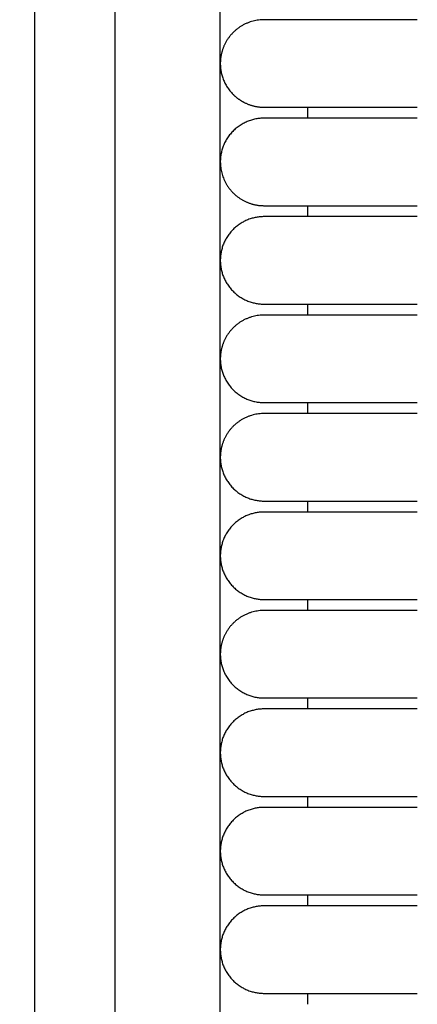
# Model space of a CAD drawing. Header units: millimetres. Extents: x -31695 to -19845, y -5614 to 7253.
# Tile 209 of 256: x -29464 to -29446, y 5117 to 5162. Entities that reach past the tile are written whole.
import ezdxf

# ---------------------------------------------------------------- set-up
doc = ezdxf.new("R2010")
doc.units = ezdxf.units.MM
doc.layers.add('2d', color=7, linetype='Continuous', true_color=0x000000)

msp = doc.modelspace()

# ---------------------------------------------------------------- linework, layer by layer
at = {"layer": '2d', "linetype": 'Continuous', "lineweight": -3}
msp.add_lwpolyline([(-29455.065, 4642.495), (-29455.065, 5407.495)], dxfattribs=at)
for points, knots in [([(-29460.52, 4624.902), (-29460.437, 4626.341), (-29460.368, 4627.78), (-29460.309, 4629.221), (-29460.245, 4630.779), (-29460.193, 4632.338), (-29460.149, 4633.897), (-29460.103, 4635.575), (-29460.065, 4637.252), (-29460.035, 4638.931), (-29460.001, 4640.756), (-29459.976, 4642.581), (-29459.956, 4644.407), (-29459.935, 4646.353), (-29459.92, 4648.299), (-29459.908, 4650.245), (-29459.896, 4652.277), (-29459.889, 4654.31), (-29459.884, 4656.342), (-29459.878, 4658.489), (-29459.876, 4660.636), (-29459.874, 4662.783), (-29459.872, 4666.01), (-29459.872, 4669.236), (-29459.872, 4672.463), (-29459.873, 4682.95), (-29459.873, 4693.438), (-29459.873, 4703.926), (-29459.873, 4715.826), (-29459.873, 4727.727), (-29459.873, 4739.627), (-29459.873, 4752.869), (-29459.873, 4766.11), (-29459.873, 4779.351), (-29459.873, 4793.947), (-29459.873, 4808.544), (-29459.873, 4823.14), (-29459.873, 4854.606), (-29459.873, 4886.071), (-29459.873, 4917.536), (-29459.873, 4950.544), (-29459.873, 4983.553), (-29459.873, 5016.561), (-29459.873, 5049.57), (-29459.873, 5082.578), (-29459.873, 5115.586), (-29459.873, 5131.318), (-29459.873, 5147.051), (-29459.873, 5162.784), (-29459.873, 5178.517), (-29459.873, 5194.251), (-29459.873, 5209.983), (-29459.873, 5217.281), (-29459.873, 5224.579), (-29459.873, 5231.877), (-29459.873, 5239.175), (-29459.873, 5246.473), (-29459.873, 5253.771), (-29459.873, 5259.091), (-29459.873, 5264.412), (-29459.873, 5269.732)], [0, 0, 0, 0, 4.32571, 4.32571, 4.32571, 9.006348, 9.006348, 9.006348, 14.041632, 14.041632, 14.041632, 19.519096, 19.519096, 19.519096, 25.35732, 25.35732, 25.35732, 31.454857, 31.454857, 31.454857, 37.895938, 37.895938, 37.895938, 47.575429, 47.575429, 47.575429, 79.038556, 79.038556, 79.038556, 114.740207, 114.740207, 114.740207, 154.464201, 154.464201, 154.464201, 198.253062, 198.253062, 198.253062, 292.648844, 292.648844, 292.648844, 391.674129, 391.674129, 391.674129, 490.698643, 490.698643, 490.698643, 537.896832, 537.896832, 537.896832, 585.096367, 585.096367, 585.096367, 606.990068, 606.990068, 606.990068, 628.884072, 628.884072, 628.884072, 644.845046, 644.845046, 644.845046, 644.845046]), ([(-29464.231, 4625.082), (-29464.148, 4626.499), (-29464.079, 4627.927), (-29464.02, 4629.346), (-29463.956, 4630.891), (-29463.904, 4632.436), (-29463.86, 4633.982), (-29463.813, 4635.649), (-29463.775, 4637.316), (-29463.744, 4638.984), (-29463.71, 4640.802), (-29463.684, 4642.619), (-29463.663, 4644.437), (-29463.641, 4646.378), (-29463.625, 4648.318), (-29463.613, 4650.259), (-29463.6, 4652.288), (-29463.592, 4654.317), (-29463.586, 4656.346), (-29463.579, 4658.491), (-29463.576, 4660.636), (-29463.574, 4662.782), (-29463.571, 4665.264), (-29463.57, 4667.746), (-29463.57, 4670.228), (-29463.569, 4670.972), (-29463.569, 4671.716), (-29463.569, 4672.46), (-29463.566, 4682.948), (-29463.563, 4693.436), (-29463.561, 4703.924), (-29463.559, 4715.824), (-29463.557, 4727.725), (-29463.555, 4739.626), (-29463.554, 4752.867), (-29463.552, 4766.109), (-29463.551, 4779.35), (-29463.55, 4793.947), (-29463.549, 4808.543), (-29463.548, 4823.14), (-29463.547, 4854.605), (-29463.546, 4886.07), (-29463.546, 4917.536), (-29463.546, 4950.544), (-29463.546, 4983.553), (-29463.546, 5016.561), (-29463.546, 5049.569), (-29463.546, 5082.578), (-29463.546, 5115.586), (-29463.546, 5131.319), (-29463.546, 5147.051), (-29463.547, 5162.784), (-29463.547, 5178.517), (-29463.548, 5194.251), (-29463.549, 5209.984), (-29463.549, 5217.282), (-29463.549, 5224.58), (-29463.55, 5231.878), (-29463.55, 5238.188), (-29463.551, 5244.497), (-29463.551, 5250.807)], [0, 0, 0, 0, 4.271346, 4.271346, 4.271346, 8.910793, 8.910793, 8.910793, 13.915218, 13.915218, 13.915218, 19.369775, 19.369775, 19.369775, 25.191998, 25.191998, 25.191998, 31.279337, 31.279337, 31.279337, 37.714779, 37.714779, 37.714779, 45.161136, 45.161136, 45.161136, 47.392834, 47.392834, 47.392834, 78.857016, 78.857016, 78.857016, 114.55941, 114.55941, 114.55941, 154.283912, 154.283912, 154.283912, 198.073133, 198.073133, 198.073133, 292.469323, 292.469323, 292.469323, 391.494727, 391.494727, 391.494727, 490.51936, 490.51936, 490.51936, 537.717708, 537.717708, 537.717708, 584.917492, 584.917492, 584.917492, 606.811354, 606.811354, 606.811354, 625.740521, 625.740521, 625.740521, 625.740521])]:
    msp.add_open_spline(points, degree=3, knots=knots, dxfattribs=at)
for points, weights in [([(-29453.065, 5161.995), (-29454.29, 5161.995), (-29454.847, 5160.903)], [1, 0.797556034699, 0.874965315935]), ([(-29453.973, 5158.213), (-29453.545, 5157.995), (-29453.065, 5157.995)], [0.874965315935, 0.909550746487, 1]), ([(-29453.973, 5153.713), (-29453.545, 5153.495), (-29453.065, 5153.495)], [0.874965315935, 0.909550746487, 1]), ([(-29453.065, 5148.495), (-29454.29, 5148.495), (-29454.847, 5147.403)], [1, 0.797556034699, 0.874965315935]), ([(-29453.065, 5143.995), (-29454.29, 5143.995), (-29454.847, 5142.903)], [1, 0.797556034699, 0.874965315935]), ([(-29453.065, 5134.995), (-29454.29, 5134.995), (-29454.847, 5133.903)], [1, 0.797556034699, 0.874965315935])]:
    msp.add_rational_spline(points, weights, degree=2, dxfattribs=at)
for points, weights, knots in [([(-29446.065, 5161.995), (-29448.964, 5161.995), (-29451.014, 5161.995), (-29453.065, 5161.995), (-29453.065, 5161.995)], [1, 0.853553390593, 0.853553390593, 0.853553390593, 1], [0, 0, 0, 5.79899, 5.79899, 11.59798, 11.59798, 11.59798]), ([(-29454.847, 5160.903), (-29455.065, 5160.475), (-29455.065, 5159.995), (-29455.065, 5159.167), (-29454.479, 5158.581), (-29454.255, 5158.357), (-29453.973, 5158.213)], [0.874965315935, 0.909550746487, 1, 0.853553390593, 0.853553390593, 0.853553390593, 0.874965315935], [2.290392, 2.290392, 2.290392, 3.313708, 3.313708, 4.970563, 4.970563, 5.604101, 5.604101, 5.604101]), ([(-29453.065, 5157.995), (-29453.065, 5157.995), (-29451.014, 5157.995), (-29448.964, 5157.995), (-29446.065, 5157.995)], [1, 0.853553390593, 0.853553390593, 0.853553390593, 1], [0, 0, 0, 5.79899, 5.79899, 11.59798, 11.59798, 11.59798]), ([(-29453.065, 5157.495), (-29455.065, 5157.495), (-29455.065, 5155.495), (-29455.065, 5154.269), (-29453.973, 5153.713)], [1, 0.707106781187, 1, 0.797556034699, 0.874965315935], [12.566371, 12.566371, 12.566371, 15.707963, 15.707963, 17.879391, 17.879391, 17.879391]), ([(-29446.065, 5157.495), (-29448.964, 5157.495), (-29451.014, 5157.495), (-29453.065, 5157.495), (-29453.065, 5157.495)], [1, 0.853553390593, 0.853553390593, 0.853553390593, 1], [0, 0, 0, 5.79899, 5.79899, 11.59798, 11.59798, 11.59798]), ([(-29453.065, 5153.495), (-29453.065, 5153.495), (-29451.014, 5153.495), (-29448.964, 5153.495), (-29446.065, 5153.495)], [1, 0.853553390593, 0.853553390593, 0.853553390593, 1], [0, 0, 0, 5.79899, 5.79899, 11.59798, 11.59798, 11.59798]), ([(-29453.065, 5152.995), (-29455.065, 5152.995), (-29455.065, 5150.995), (-29455.065, 5148.995), (-29453.065, 5148.995)], [1, 0.707106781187, 1, 0.707106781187, 1], [6.283185, 6.283185, 6.283185, 9.424778, 9.424778, 12.566371, 12.566371, 12.566371]), ([(-29446.065, 5152.995), (-29448.964, 5152.995), (-29451.014, 5152.995), (-29453.065, 5152.995), (-29453.065, 5152.995)], [1, 0.853553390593, 0.853553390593, 0.853553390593, 1], [0, 0, 0, 5.79899, 5.79899, 11.59798, 11.59798, 11.59798]), ([(-29453.065, 5148.995), (-29453.065, 5148.995), (-29451.014, 5148.995), (-29448.964, 5148.995), (-29446.065, 5148.995)], [1, 0.853553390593, 0.853553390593, 0.853553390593, 1], [0, 0, 0, 5.79899, 5.79899, 11.59798, 11.59798, 11.59798]), ([(-29446.065, 5148.495), (-29448.964, 5148.495), (-29451.014, 5148.495), (-29453.065, 5148.495), (-29453.065, 5148.495)], [1, 0.853553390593, 0.853553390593, 0.853553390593, 1], [0, 0, 0, 5.79899, 5.79899, 11.59798, 11.59798, 11.59798]), ([(-29454.847, 5147.403), (-29455.065, 5146.975), (-29455.065, 5146.495), (-29455.065, 5145.667), (-29454.479, 5145.081), (-29453.893, 5144.495), (-29453.065, 5144.495)], [0.874965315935, 0.909550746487, 1, 0.853553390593, 0.853553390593, 0.853553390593, 1], [2.290392, 2.290392, 2.290392, 3.313708, 3.313708, 4.970563, 4.970563, 6.627417, 6.627417, 6.627417]), ([(-29453.065, 5144.495), (-29453.065, 5144.495), (-29451.014, 5144.495), (-29448.964, 5144.495), (-29446.065, 5144.495)], [1, 0.853553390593, 0.853553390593, 0.853553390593, 1], [0, 0, 0, 5.79899, 5.79899, 11.59798, 11.59798, 11.59798]), ([(-29446.065, 5143.995), (-29448.964, 5143.995), (-29451.014, 5143.995), (-29453.065, 5143.995), (-29453.065, 5143.995)], [1, 0.853553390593, 0.853553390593, 0.853553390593, 1], [0, 0, 0, 5.79899, 5.79899, 11.59798, 11.59798, 11.59798]), ([(-29454.847, 5142.903), (-29455.065, 5142.475), (-29455.065, 5141.995), (-29455.065, 5141.167), (-29454.479, 5140.581), (-29453.893, 5139.995), (-29453.065, 5139.995)], [0.874965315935, 0.909550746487, 1, 0.853553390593, 0.853553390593, 0.853553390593, 1], [2.290392, 2.290392, 2.290392, 3.313708, 3.313708, 4.970563, 4.970563, 6.627417, 6.627417, 6.627417]), ([(-29453.065, 5139.995), (-29453.065, 5139.995), (-29451.014, 5139.995), (-29448.964, 5139.995), (-29446.065, 5139.995)], [1, 0.853553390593, 0.853553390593, 0.853553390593, 1], [0, 0, 0, 5.79899, 5.79899, 11.59798, 11.59798, 11.59798]), ([(-29453.065, 5139.495), (-29455.065, 5139.495), (-29455.065, 5137.495), (-29455.065, 5135.495), (-29453.065, 5135.495)], [1, 0.707106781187, 1, 0.707106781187, 1], [6.283185, 6.283185, 6.283185, 9.424778, 9.424778, 12.566371, 12.566371, 12.566371]), ([(-29446.065, 5139.495), (-29448.964, 5139.495), (-29451.014, 5139.495), (-29453.065, 5139.495), (-29453.065, 5139.495)], [1, 0.853553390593, 0.853553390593, 0.853553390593, 1], [0, 0, 0, 5.79899, 5.79899, 11.59798, 11.59798, 11.59798]), ([(-29453.065, 5135.495), (-29453.065, 5135.495), (-29451.014, 5135.495), (-29448.964, 5135.495), (-29446.065, 5135.495)], [1, 0.853553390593, 0.853553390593, 0.853553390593, 1], [0, 0, 0, 5.79899, 5.79899, 11.59798, 11.59798, 11.59798]), ([(-29446.065, 5134.995), (-29448.964, 5134.995), (-29451.014, 5134.995), (-29453.065, 5134.995), (-29453.065, 5134.995)], [1, 0.853553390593, 0.853553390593, 0.853553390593, 1], [0, 0, 0, 5.79899, 5.79899, 11.59798, 11.59798, 11.59798]), ([(-29454.847, 5133.903), (-29455.065, 5133.475), (-29455.065, 5132.995), (-29455.065, 5132.167), (-29454.479, 5131.581), (-29453.893, 5130.995), (-29453.065, 5130.995)], [0.874965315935, 0.909550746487, 1, 0.853553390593, 0.853553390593, 0.853553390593, 1], [2.290392, 2.290392, 2.290392, 3.313708, 3.313708, 4.970563, 4.970563, 6.627417, 6.627417, 6.627417]), ([(-29453.065, 5130.995), (-29453.065, 5130.995), (-29451.014, 5130.995), (-29448.964, 5130.995), (-29446.065, 5130.995)], [1, 0.853553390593, 0.853553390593, 0.853553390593, 1], [0, 0, 0, 5.79899, 5.79899, 11.59798, 11.59798, 11.59798]), ([(-29453.065, 5130.495), (-29453.893, 5130.495), (-29454.479, 5129.909), (-29455.065, 5129.323), (-29455.065, 5128.495), (-29455.065, 5127.667), (-29454.479, 5127.081), (-29453.893, 5126.495), (-29453.065, 5126.495)], [1, 0.853553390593, 0.853553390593, 0.853553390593, 1, 0.853553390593, 0.853553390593, 0.853553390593, 1], [0, 0, 0, 1.656854, 1.656854, 3.313708, 3.313708, 4.970563, 4.970563, 6.627417, 6.627417, 6.627417]), ([(-29446.065, 5130.495), (-29448.964, 5130.495), (-29451.014, 5130.495), (-29453.065, 5130.495), (-29453.065, 5130.495)], [1, 0.853553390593, 0.853553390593, 0.853553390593, 1], [0, 0, 0, 5.79899, 5.79899, 11.59798, 11.59798, 11.59798]), ([(-29453.065, 5126.495), (-29453.065, 5126.495), (-29451.014, 5126.495), (-29448.964, 5126.495), (-29446.065, 5126.495)], [1, 0.853553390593, 0.853553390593, 0.853553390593, 1], [0, 0, 0, 5.79899, 5.79899, 11.59798, 11.59798, 11.59798]), ([(-29453.065, 5125.995), (-29455.065, 5125.995), (-29455.065, 5123.995), (-29455.065, 5121.995), (-29453.065, 5121.995)], [1, 0.707106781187, 1, 0.707106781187, 1], [6.283185, 6.283185, 6.283185, 9.424778, 9.424778, 12.566371, 12.566371, 12.566371]), ([(-29446.065, 5125.995), (-29448.964, 5125.995), (-29451.014, 5125.995), (-29453.065, 5125.995), (-29453.065, 5125.995)], [1, 0.853553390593, 0.853553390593, 0.853553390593, 1], [0, 0, 0, 5.79899, 5.79899, 11.59798, 11.59798, 11.59798]), ([(-29453.065, 5121.995), (-29453.065, 5121.995), (-29451.014, 5121.995), (-29448.964, 5121.995), (-29446.065, 5121.995)], [1, 0.853553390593, 0.853553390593, 0.853553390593, 1], [0, 0, 0, 5.79899, 5.79899, 11.59798, 11.59798, 11.59798]), ([(-29453.065, 5121.495), (-29453.893, 5121.495), (-29454.479, 5120.909), (-29455.065, 5120.323), (-29455.065, 5119.495), (-29455.065, 5118.667), (-29454.479, 5118.081), (-29453.893, 5117.495), (-29453.065, 5117.495)], [1, 0.853553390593, 0.853553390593, 0.853553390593, 1, 0.853553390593, 0.853553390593, 0.853553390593, 1], [0, 0, 0, 1.656854, 1.656854, 3.313708, 3.313708, 4.970563, 4.970563, 6.627417, 6.627417, 6.627417]), ([(-29446.065, 5121.495), (-29448.964, 5121.495), (-29451.014, 5121.495), (-29453.065, 5121.495), (-29453.065, 5121.495)], [1, 0.853553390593, 0.853553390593, 0.853553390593, 1], [0, 0, 0, 5.79899, 5.79899, 11.59798, 11.59798, 11.59798]), ([(-29453.065, 5117.495), (-29453.065, 5117.495), (-29451.014, 5117.495), (-29448.964, 5117.495), (-29446.065, 5117.495)], [1, 0.853553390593, 0.853553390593, 0.853553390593, 1], [0, 0, 0, 5.79899, 5.79899, 11.59798, 11.59798, 11.59798])]:
    msp.add_rational_spline(points, weights, degree=2, knots=knots, dxfattribs=at)
for points in [[(-29451.065, 5157.495), (-29451.065, 5157.745), (-29451.065, 5157.995)], [(-29451.065, 5152.995), (-29451.065, 5153.245), (-29451.065, 5153.495)], [(-29451.065, 5148.495), (-29451.065, 5148.745), (-29451.065, 5148.995)], [(-29451.065, 5143.995), (-29451.065, 5144.245), (-29451.065, 5144.495)], [(-29451.065, 5139.495), (-29451.065, 5139.745), (-29451.065, 5139.995)], [(-29451.065, 5134.995), (-29451.065, 5135.245), (-29451.065, 5135.495)], [(-29451.065, 5130.495), (-29451.065, 5130.745), (-29451.065, 5130.995)], [(-29451.065, 5125.995), (-29451.065, 5126.245), (-29451.065, 5126.495)], [(-29451.065, 5121.495), (-29451.065, 5121.745), (-29451.065, 5121.995)], [(-29451.065, 5116.995), (-29451.065, 5117.245), (-29451.065, 5117.495)]]:
    msp.add_open_spline(points, degree=2, dxfattribs=at)

doc.saveas('drawing.dxf')
